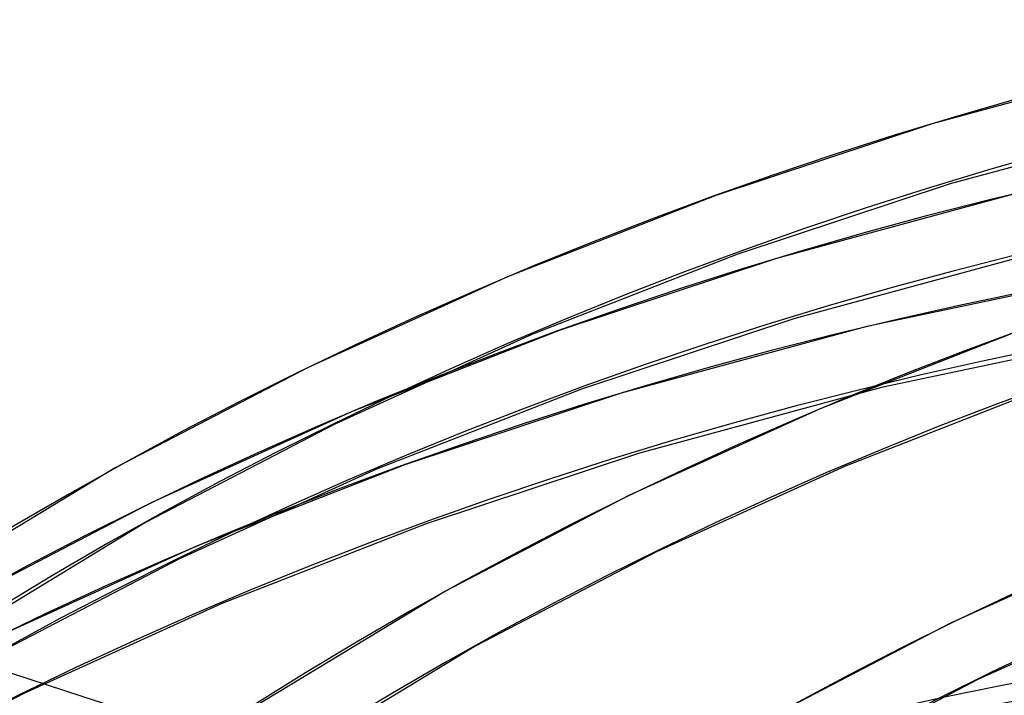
# Model space of a CAD drawing. Header units: millimetres. Extents: x -240 to 234, y -303 to 298.
# Tile 32 of 77: x -113 to -81, y 188 to 210. Entities that reach past the tile are written whole.
import ezdxf

# ---------------------------------------------------------------- set-up
doc = ezdxf.new("R2010")
doc.units = ezdxf.units.MM
doc.layers.add('MAIN-1', color=7, linetype='Continuous')
doc.layers.add('MAIN-2', color=7, linetype='Continuous')

msp = doc.modelspace()

# ---------------------------------------------------------------- linework, layer by layer
at = {"layer": 'MAIN-1'}
msp.add_ellipse((-0.5, -0.433), major_axis=(139.441, -161.013), ratio=0.75, start_param=0.713724, end_param=3.45689, dxfattribs=at)
at = {"layer": 'MAIN-2'}
for p, q in [((-75.807, 208.889), (-83.708, 206.747)), ((-75.336, 206.93), (-83.125, 204.818)), ((-83.708, 206.747), (-90.668, 204.441)), ((-83.125, 204.818), (-89.984, 202.546)), ((-90.668, 204.441), (-97.365, 201.822)), ((-80.807, 204.559), (-88.708, 202.416)), ((-89.984, 202.546), (-96.581, 199.966)), ((-88.708, 202.416), (-95.668, 200.111)), ((-80.336, 202.6), (-88.125, 200.488)), ((-97.365, 201.822), (-103.804, 198.899)), ((-77.589, 201.96), (-85.807, 200.229)), ((-88.125, 200.488), (-94.984, 198.216)), ((-85.807, 200.229), (-93.708, 198.086)), ((-96.581, 199.966), (-102.922, 197.087)), ((-95.668, 200.111), (-102.365, 197.492)), ((-80.915, 200.083), (-87.31, 197.581)), ((-77.23, 199.977), (-85.336, 198.269)), ((-103.804, 198.899), (-109.988, 195.684)), ((-94.984, 198.216), (-101.581, 195.635)), ((-93.708, 198.086), (-100.668, 195.781)), ((-85.336, 198.269), (-93.125, 196.158)), ((-80.23, 198.187), (-86.526, 195.725)), ((-102.365, 197.492), (-108.804, 194.569)), ((-87.31, 197.581), (-93.458, 194.79)), ((-102.922, 197.087), (-109.011, 193.921)), ((-93.125, 196.158), (-99.984, 193.886)), ((-100.668, 195.781), (-107.365, 193.162)), ((-109.988, 195.684), (-118.511, 190.515)), ((-101.581, 195.635), (-107.922, 192.757)), ((-86.526, 195.725), (-92.577, 192.979)), ((-108.804, 194.569), (-114.988, 191.353)), ((-93.458, 194.79), (-99.363, 191.72)), ((-109.011, 193.921), (-117.317, 188.888)), ((-99.984, 193.886), (-106.581, 191.305)), ((-77.254, 193.34), (-83.112, 190.682)), ((-107.365, 193.162), (-113.804, 190.239)), ((-92.577, 192.979), (-98.386, 189.958)), ((-107.922, 192.757), (-114.011, 189.591)), ((-99.363, 191.72), (-107.247, 186.952)), ((-76.471, 191.484), (-82.231, 188.87)), ((-106.581, 191.305), (-112.922, 188.427)), ((-83.112, 190.682), (-88.739, 187.756)), ((-95.906, 183.422), (-118.246, 190.663)), ((-98.386, 189.958), (-106.147, 185.264)), ((-82.231, 188.87), (-87.762, 185.994)), ((-112.922, 188.427), (-119.011, 185.261))]:
    msp.add_line(p, q, dxfattribs=at)
for centre, major_axis, start_param, end_param in [((14.244, 12.336), (-145.764, 168.313), -1.616769, -0.097375), ((14.244, 12.336), (144.444, -166.79), 1.525583, 3.043459), ((9.244, 8.006), (-145.764, 168.313), -1.616769, -0.097375), ((19.244, 16.666), (-139.168, 160.697), -1.614726, -0.099417), ((9.244, 8.006), (144.444, -166.79), 1.524472, 3.04457), ((19.244, 16.666), (137.849, -159.174), 1.526842, 3.042199), ((4.244, 3.676), (-145.764, 168.313), -1.616769, -0.097375), ((4.244, 3.676), (144.444, -166.79), 1.524472, 3.04457), ((24.244, 20.996), (-132.572, 153.081), -1.613339, -0.100805), ((24.244, 20.996), (131.253, -151.558), 1.529278, 3.039764), ((0, 0), (-138.787, 160.257), -2.427868, 0.713724), ((24.244, 20.996), (-122.283, 141.2), -1.610102, -0.104042), ((24.244, 20.996), (120.964, -139.677), 1.531844, 3.037198)]:
    msp.add_ellipse(centre, major_axis=major_axis, ratio=0.75, start_param=start_param, end_param=end_param, dxfattribs=at)

doc.saveas('drawing.dxf')
